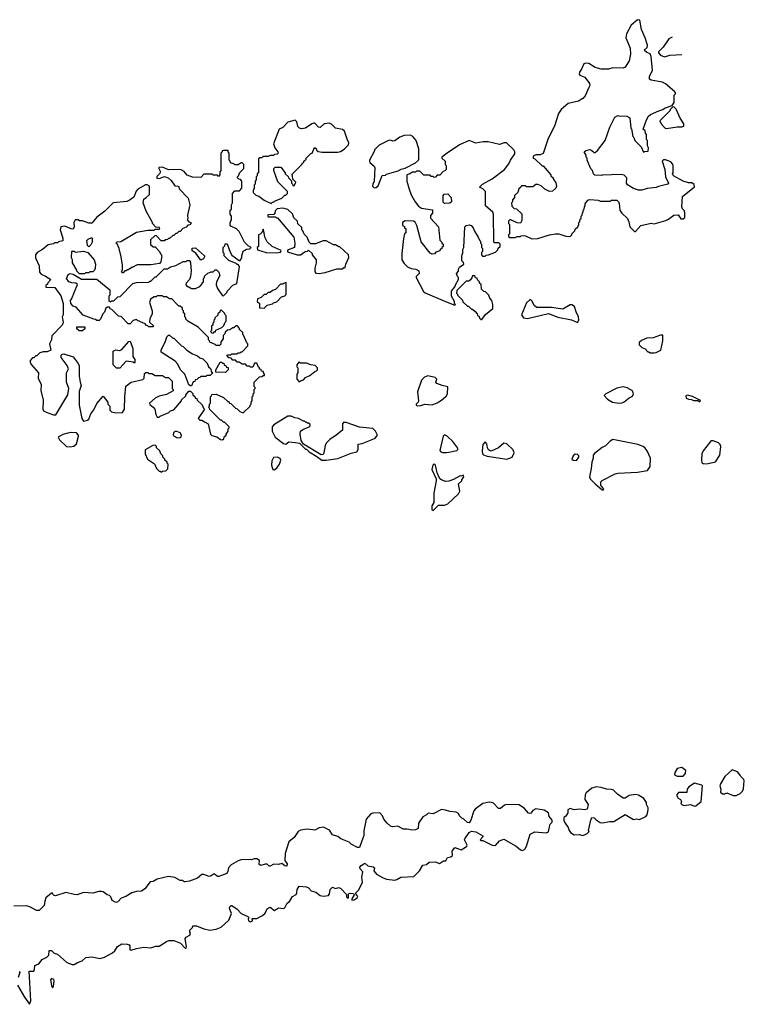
# Model space of a CAD drawing. Extents: x 2701205 to 2963787, y 496209 to 720276.
# Tile 122 of 154: x 2805540 to 2812524, y 677610 to 687100. Entities that reach past the tile are written whole.
import ezdxf

# ---------------------------------------------------------------- set-up
doc = ezdxf.new("R2010")
doc.units = 0

msp = doc.modelspace()

# ---------------------------------------------------------------- linework, layer by layer
at = {"layer": '0CON05XD'}
for points in [[(2810475, 684987.5), (2810535, 684992.5), (2810645, 685027.5), (2810705, 685037.5), (2810735, 685037.5), (2810803, 685013), (2810845, 685010), (2810860, 685025), (2810860, 685035), (2810890, 685065), (2810895, 685080), (2810920, 685105), (2810930, 685125), (2810930, 685145), (2810940, 685155), (2810943, 685177), (2810950, 685185), (2810950, 685205), (2810960, 685215), (2810963, 685237), (2810970, 685245), (2810970, 685265), (2810980, 685275), (2810983, 685297), (2810990, 685305), (2810990, 685325), (2811015, 685360), (2811035, 685367.5), (2811115, 685360), (2811135, 685350), (2811235, 685350), (2811245, 685360), (2811295, 685360), (2811310, 685345), (2811317, 685327), (2811323, 685263), (2811342.5, 685235), (2811397.5, 685185), (2811411.7, 685151.7), (2811420, 685105), (2811465, 685060), (2811475, 685060), (2811525, 685116.7), (2811625, 685137.5), (2811655, 685132.5), (2811766.4, 685163.6), (2811793, 685177), (2811843, 685217), (2811885, 685220), (2811911.7, 685181.7), (2811935, 685180), (2811950, 685195), (2811950, 685235), (2811946.7, 685256.7), (2811927, 685277), (2811920, 685295), (2811927.5, 685395), (2812045, 685490), (2812041.7, 685511.7), (2812017, 685527), (2811985, 685527.5), (2811935, 685542.5), (2811840, 685595), (2811832.5, 685615), (2811837.5, 685625), (2811837.5, 685695), (2811831.7, 685711.7), (2811815, 685730), (2811765, 685750), (2811745, 685750), (2811732.5, 685735), (2811757.5, 685655), (2811763.3, 685585), (2811792.5, 685525), (2811786.4, 685513.6), (2811695, 685492.5), (2811675, 685482.5), (2811588.3, 685471.7), (2811535, 685457.5), (2811505, 685457.5), (2811455, 685472.5), (2811397, 685507), (2811387.5, 685525), (2811390, 685575), (2811365, 685600), (2811335, 685607.5), (2811155, 685602.5), (2811145, 685597.5), (2811083, 685603), (2811070, 685615), (2811060, 685645), (2811043, 685663), (2811010, 685745), (2811010, 685765), (2811000, 685775), (2811000, 685795), (2810980, 685825), (2810995, 685840), (2811035, 685847.5), (2811055, 685840), (2811075, 685820), (2811085, 685820), (2811109.3, 685840.7), (2811182.5, 685935), (2811227.5, 686065), (2811275, 686160), (2811305, 686177.5), (2811315, 686172.5), (2811391.7, 686171.7), (2811420, 686155), (2811430, 686055), (2811437, 686047), (2811450, 685975), (2811460, 685965), (2811470, 685935), (2811530, 685875), (2811551.7, 685821.7), (2811565, 685830), (2811598.3, 685831.7), (2811600, 685865), (2811590, 685885), (2811590, 685935), (2811582.5, 685945), (2811580, 685995), (2811570, 686005), (2811568.3, 686028.3), (2811550, 686045), (2811582.5, 686135), (2811600.7, 686169.3), (2811620, 686185), (2811698.3, 686221.7), (2811737, 686233), (2811753, 686247), (2811828.3, 686271.7), (2811847, 686303), (2811848.3, 686371.7), (2811860, 686385), (2811860, 686395), (2811849.3, 686409.3), (2811765, 686482.5), (2811736.4, 686496.4), (2811697, 686503), (2811625, 686517.5), (2811608.3, 686528.3), (2811608.3, 686551.7), (2811637.5, 686615), (2811627.5, 686745), (2811615, 686770), (2811583, 686783), (2811560, 686805), (2811588.3, 686831.7), (2811590, 686855), (2811567.5, 686925), (2811532.5, 687005), (2811517, 687097), (2811495, 687100), (2811433.6, 687046.4), (2811386.7, 686965), (2811383.3, 686925), (2811423.3, 686825), (2811426.4, 686766.4), (2811413.3, 686705), (2811375, 686642.5), (2811355, 686632.5), (2811255, 686637.5), (2811216.1, 686623.9), (2811145, 686623.8), (2811085, 686640), (2811025, 686676.7), (2810995, 686680), (2810976.4, 686673.6), (2810955.9, 686624.1), (2810936.7, 686595), (2810932.5, 686575), (2810940, 686565), (2810986.7, 686545), (2811031.2, 686485), (2811033.6, 686466.4), (2811026.7, 686445), (2810991.2, 686365), (2810968.9, 686341.1), (2810925, 686315.6), (2810826.4, 686293.6), (2810782.5, 686255), (2810757, 686233), (2810733.8, 686195), (2810693.3, 686075), (2810633.3, 685955), (2810585, 685810), (2810555, 685797.5), (2810513, 685797), (2810490, 685785), (2810490, 685765), (2810505, 685760), (2810575, 685690), (2810585, 685690), (2810660, 685605), (2810660, 685595), (2810680, 685575), (2810680, 685565), (2810707, 685527), (2810712.5, 685495), (2810707.5, 685475), (2810675, 685447.5), (2810645, 685442.5), (2810600, 685465), (2810565, 685497.5), (2810535, 685510), (2810515, 685510), (2810485, 685490), (2810425, 685490), (2810415, 685500), (2810375, 685500), (2810370, 685485), (2810351.7, 685468.3), (2810340, 685435), (2810310, 685405), (2810310, 685385), (2810290, 685365), (2810290, 685345), (2810280, 685335), (2810281.7, 685301.7), (2810305, 685280), (2810328.3, 685278.3), (2810378.3, 685228.3), (2810380, 685165), (2810365, 685140), (2810333, 685143), (2810275, 685170), (2810265, 685170), (2810251.7, 685158.3), (2810250, 685135), (2810260, 685125), (2810260, 685035), (2810250, 685025), (2810251.7, 685011.7), (2810265, 685000), (2810315, 685000), (2810335, 685010), (2810365, 685010), (2810373, 685017), (2810395, 685020), (2810415, 685017.5), (2810475, 684987.5)], [(2811828.2, 686930.1), (2811797.5, 686915), (2811742.5, 686835), (2811695, 686790), (2811695, 686780), (2811715, 686757.5), (2811755, 686742.5), (2811805, 686757.5), (2811920.6, 686766.1)], [(2811775, 686052.5), (2811875, 686067.5), (2811921.7, 686068.3), (2811940, 686075), (2811940, 686095), (2811905, 686150), (2811867, 686237), (2811845, 686260), (2811831.7, 686258.3), (2811810, 686235), (2811810, 686225), (2811710, 686125), (2811722.5, 686095), (2811747, 686067), (2811760, 686055), (2811775, 686052.5)], [(2807965, 685330), (2807975, 685340), (2807985, 685340), (2807995, 685350), (2808065, 685380), (2808095, 685410), (2808105, 685410), (2808120, 685425), (2808120, 685445), (2808028.3, 685538.3), (2807990, 685645), (2807990, 685665), (2808001.7, 685678.3), (2808058.3, 685678.3), (2808100, 685625), (2808100, 685615), (2808128.3, 685588.3), (2808130, 685575), (2808158.3, 685548.3), (2808160, 685525), (2808170, 685515), (2808171.7, 685501.7), (2808185, 685500), (2808200, 685535), (2808171.7, 685561.7), (2808170, 685595), (2808161.7, 685608.3), (2808260, 685705), (2808265, 685720), (2808280, 685725), (2808280, 685735), (2808300, 685755), (2808300, 685765), (2808345, 685810), (2808360, 685815), (2808381.7, 685868.3), (2808398.3, 685858.3), (2808401.7, 685841.7), (2808415, 685830), (2808455, 685822.5), (2808605, 685823.3), (2808631.7, 685828.3), (2808666.4, 685853.6), (2808707.5, 685895), (2808712.5, 685915), (2808698.3, 685938.3), (2808670, 686025), (2808651.7, 686041.7), (2808583.9, 686053.9), (2808545, 686092.5), (2808525, 686102.5), (2808473, 686097), (2808435, 686060), (2808420, 686065), (2808385, 686102.5), (2808375, 686102.5), (2808355, 686096.2), (2808295, 686055.8), (2808255, 686048), (2808235.9, 686055.9), (2808221.7, 686071.7), (2808212.5, 686115), (2808195, 686132.5), (2808125, 686112.5), (2808075, 686062.5), (2808040, 686045), (2807987.5, 685905), (2808000, 685865), (2808027, 685827), (2808030, 685815), (2808020, 685805), (2807995, 685800), (2807985, 685790), (2807955, 685790), (2807935, 685780), (2807885, 685780), (2807875, 685770), (2807855, 685770), (2807841.7, 685758.3), (2807840, 685625), (2807830, 685615), (2807830, 685595), (2807820, 685585), (2807820, 685555), (2807810, 685545), (2807810, 685515), (2807800, 685505), (2807800, 685475), (2807790, 685455), (2807790, 685435), (2807815, 685410), (2807845, 685400), (2807895, 685360), (2807965, 685330)], [(2808955, 685480), (2808975, 685482.5), (2808995, 685500), (2809033.3, 685596.7), (2809067, 685603), (2809075, 685610), (2809187, 685643), (2809215, 685660), (2809255, 685670), (2809355, 685720), (2809382.5, 685745), (2809387.5, 685755), (2809386.7, 685855), (2809360, 685935), (2809327.5, 685975), (2809305, 685986.2), (2809246.4, 685983.6), (2809205, 685966.7), (2809155, 685933.3), (2809135, 685930), (2809115, 685940), (2809093, 685937), (2809005, 685890), (2808960, 685845), (2808960, 685835), (2808910, 685745), (2808910, 685735), (2808913.6, 685723.6), (2808955, 685688.8), (2808962.7, 685672.7), (2808957.5, 685545), (2808942.5, 685515), (2808940, 685495), (2808955, 685480)], [(2809735, 684350), (2809740, 684355), (2809730, 684365), (2809730, 684385), (2809700, 684435), (2809700, 684485), (2809740, 684535), (2809740, 684545), (2809770, 684595), (2809770, 684615), (2809760, 684625), (2809750, 684655), (2809770, 684675), (2809770, 684695), (2809780, 684715), (2809820, 684745), (2809818.3, 684758.3), (2809800, 684775), (2809800, 684815), (2809803, 684837), (2809810, 684845), (2809810, 684885), (2809820, 684905), (2809830, 685105), (2809843, 685117), (2809871.7, 685121.7), (2809890, 685115), (2809910, 685095), (2809923, 685063), (2809960, 685005), (2809970, 684975), (2809980, 684965), (2809980, 684945), (2809990, 684935), (2809990, 684905), (2810000, 684895), (2810000, 684865), (2809990, 684855), (2809990, 684835), (2810001.7, 684821.7), (2810025, 684820), (2810035, 684830), (2810057, 684833), (2810125, 684860), (2810148.3, 684881.7), (2810151.7, 684898.3), (2810170, 684915), (2810170, 684935), (2810158.3, 684948.3), (2810115, 684950), (2810110, 684955), (2810107, 685227), (2810100, 685245), (2810030, 685305), (2810030, 685445), (2810005, 685470), (2809970, 685485), (2810000, 685515), (2810095, 685567.5), (2810213, 685657), (2810255, 685710), (2810270, 685745), (2810311.7, 685808.3), (2810312.5, 685825), (2810302.5, 685845), (2810231.7, 685911.7), (2810208.3, 685911.7), (2810165, 685896.7), (2810055, 685923.8), (2810006.4, 685923.6), (2809935, 685910), (2809873.3, 685936.7), (2809780, 685895), (2809660, 685815), (2809610, 685775), (2809610, 685765), (2809640, 685735), (2809640, 685705), (2809650, 685695), (2809650, 685655), (2809638.3, 685641.7), (2809621.7, 685638.3), (2809588.3, 685601.7), (2809565, 685600), (2809548.3, 685581.7), (2809535, 685580), (2809525, 685590), (2809505, 685590), (2809495, 685600), (2809435, 685600), (2809395, 685640), (2809365, 685640), (2809355, 685630), (2809325, 685630), (2809295, 685610), (2809270, 685605), (2809272.5, 685545), (2809292.5, 685465), (2809313.3, 685413.3), (2809352.5, 685345), (2809383.6, 685303.6), (2809413, 685283), (2809518.3, 685268.3), (2809520, 685235), (2809498.3, 685211.7), (2809498.3, 685188.3), (2809577.5, 685105), (2809590, 684975), (2809610, 684955), (2809610, 684945), (2809620, 684935), (2809620, 684915), (2809610, 684905), (2809608.3, 684891.7), (2809591.7, 684888.3), (2809588.3, 684871.7), (2809551.7, 684858.3), (2809538.3, 684841.7), (2809515, 684840), (2809495, 684850), (2809408.3, 684958.3), (2809367.5, 685115), (2809350, 685150), (2809335, 685157.5), (2809255, 685160), (2809230, 685145), (2809230, 685115), (2809248.3, 685108.3), (2809250, 685095), (2809260, 685085), (2809260, 685045), (2809250, 685035), (2809238.3, 684991.7), (2809222.5, 684845), (2809222.5, 684785), (2809245, 684750), (2809278.3, 684718.3), (2809313, 684703), (2809357, 684697), (2809388.3, 684678.3), (2809390, 684655), (2809360, 684625), (2809360, 684615), (2809431.7, 684481.7), (2809448.3, 684468.3), (2809645, 684383.3), (2809735, 684350)], [(2807495, 683050), (2807508.3, 683061.7), (2807511.7, 683078.3), (2807530, 683095), (2807530, 683105), (2807550, 683135), (2807550, 683155), (2807560, 683165), (2807560, 683175), (2807515, 683220), (2807505, 683220), (2807485, 683240), (2807475, 683240), (2807461.7, 683251.7), (2807371.7, 683341.7), (2807370, 683355), (2807360, 683365), (2807370, 683375), (2807370, 683395), (2807380, 683405), (2807380, 683465), (2807390, 683475), (2807391.7, 683488.3), (2807435, 683490), (2807505, 683460), (2807545, 683420), (2807555, 683420), (2807560, 683405), (2807575, 683400), (2807620, 683355), (2807635, 683350), (2807663, 683323), (2807695, 683310), (2807760, 683375), (2807760, 683385), (2807770, 683395), (2807770, 683415), (2807780, 683425), (2807780, 683465), (2807790, 683475), (2807790, 683495), (2807800, 683505), (2807800, 683535), (2807810, 683545), (2807810, 683555), (2807800, 683565), (2807800, 683605), (2807851.7, 683658.3), (2807875, 683660), (2807885, 683670), (2807898.3, 683671.7), (2807900, 683685), (2807890, 683695), (2807888.3, 683708.3), (2807871.7, 683711.7), (2807868.3, 683728.3), (2807851.7, 683731.7), (2807850, 683745), (2807841.7, 683751.7), (2807825, 683790), (2807801.7, 683788.3), (2807788.3, 683751.7), (2807765, 683750), (2807755, 683760), (2807731.7, 683761.7), (2807715, 683780), (2807685, 683780), (2807655, 683800), (2807635, 683800), (2807618.3, 683818.3), (2807595, 683820), (2807578.3, 683838.3), (2807555, 683840), (2807541.7, 683851.7), (2807540, 683865), (2807545, 683870), (2807575, 683870), (2807585, 683880), (2807635, 683880), (2807645, 683890), (2807665, 683890), (2807675, 683900), (2807685, 683900), (2807740, 683955), (2807740, 683975), (2807730, 683985), (2807698.3, 684058.3), (2807690, 684065), (2807690, 684085), (2807660, 684115), (2807660, 684125), (2807638.3, 684148.3), (2807625, 684150), (2807605, 684130), (2807595, 684130), (2807565, 684110), (2807541.7, 684108.3), (2807521.7, 684088.3), (2807518.3, 684071.7), (2807500, 684055), (2807500, 684025), (2807480, 683995), (2807478.3, 683971.7), (2807465, 683960), (2807435, 683960), (2807425, 683970), (2807371.7, 683991.7), (2807370, 684005), (2807360, 684015), (2807358.3, 684038.3), (2807260, 684135), (2807160, 684195), (2807140, 684215), (2807140, 684225), (2807130, 684235), (2807130, 684265), (2807120, 684275), (2807120, 684295), (2807110, 684305), (2807108.3, 684318.3), (2807085, 684340), (2807075, 684340), (2807061.7, 684351.7), (2807005, 684410), (2806985, 684410), (2806955, 684430), (2806925, 684430), (2806915, 684440), (2806865, 684440), (2806855, 684430), (2806835, 684430), (2806800, 684405), (2806792.5, 684375), (2806817.5, 684295), (2806817.5, 684265), (2806793, 684217), (2806790, 684185), (2806828.3, 684148.3), (2806825, 684140), (2806785, 684140), (2806775, 684150), (2806761.7, 684151.7), (2806748.3, 684168.3), (2806675, 684200), (2806665, 684210), (2806635, 684200), (2806605, 684170), (2806585, 684170), (2806518.3, 684238.3), (2806491.7, 684241.7), (2806428.3, 684308.3), (2806411.7, 684311.7), (2806405, 684330), (2806385, 684330), (2806371.7, 684318.3), (2806358.3, 684281.7), (2806340, 684265), (2806320, 684215), (2806305, 684200), (2806285, 684200), (2806271.7, 684211.7), (2806253, 684213), (2806153, 684253), (2806085, 684330), (2806055, 684340), (2806033, 684363), (2806030, 684395), (2806040, 684405), (2806097.5, 684547.5), (2806081.7, 684561.7), (2806043.9, 684563.9), (2806012.5, 684575), (2805992.5, 684605), (2806007.5, 684645), (2806025, 684653.3), (2806056.4, 684646.4), (2806135, 684600), (2806285, 684600), (2806410, 684495), (2806410, 684445), (2806400, 684435), (2806400, 684395), (2806415, 684380), (2806425, 684390), (2806448.3, 684391.7), (2806485, 684430), (2806508.3, 684431.7), (2806631.7, 684558.3), (2806665, 684567.5), (2806785, 684570), (2806795, 684580), (2806805, 684580), (2806845, 684620), (2806855, 684620), (2806931.7, 684698.3), (2806965, 684700), (2806993, 684717), (2807045, 684730), (2807115, 684770), (2807145, 684770), (2807155, 684780), (2807178.3, 684778.3), (2807187, 684757), (2807192.5, 684675), (2807187.5, 684625), (2807177.5, 684595), (2807145, 684560), (2807140, 684545), (2807155, 684530), (2807165, 684530), (2807195, 684510), (2807235, 684510), (2807275, 684530), (2807300, 684555), (2807300, 684565), (2807310, 684575), (2807310, 684605), (2807320, 684615), (2807321.7, 684628.3), (2807351.7, 684658.3), (2807385, 684670), (2807405, 684670), (2807425, 684690), (2807438.3, 684688.3), (2807460, 684665), (2807470, 684635), (2807437.5, 684575), (2807432.5, 684545), (2807445, 684510), (2807495, 684440), (2807508.3, 684441.7), (2807540, 684475), (2807540, 684485), (2807595, 684540), (2807631.7, 684558.3), (2807657, 684717), (2807645, 684740), (2807635, 684740), (2807625, 684750), (2807555, 684780), (2807510, 684825), (2807510, 684845), (2807500, 684855), (2807500, 684905), (2807518.3, 684921.7), (2807521.7, 684938.3), (2807538.3, 684938.3), (2807568.3, 684858.3), (2807585, 684830), (2807655, 684780), (2807665, 684780), (2807680, 684805), (2807680, 684825), (2807695, 684870), (2807725, 684887.5), (2807757, 684893), (2807770, 684905), (2807740.7, 684920.7), (2807707.5, 684955), (2807655, 685060), (2807630, 685085), (2807575, 685110), (2807568.3, 685118.3), (2807568.3, 685141.7), (2807580, 685175), (2807580, 685205), (2807570, 685225), (2807570, 685265), (2807580, 685275), (2807580, 685315), (2807590, 685335), (2807590, 685425), (2807615, 685450), (2807658.3, 685451.7), (2807680, 685475), (2807680, 685545), (2807668.3, 685558.3), (2807651.7, 685561.7), (2807640, 685575), (2807640, 685585), (2807650, 685595), (2807661.7, 685628.3), (2807700, 685665), (2807700, 685705), (2807685, 685720), (2807675, 685720), (2807645, 685700), (2807615, 685700), (2807605, 685710), (2807571.7, 685721.7), (2807570, 685735), (2807560, 685745), (2807560, 685815), (2807550, 685825), (2807548.3, 685838.3), (2807505, 685840), (2807490, 685835), (2807490, 685825), (2807480, 685815), (2807480, 685645), (2807470, 685635), (2807470, 685605), (2807455, 685590), (2807445, 685600), (2807405, 685600), (2807395, 685610), (2807315, 685610), (2807285, 685580), (2807205, 685582.5), (2807155, 685600), (2807126.4, 685636.4), (2807095, 685652.5), (2807075, 685657.5), (2806975, 685652.5), (2806915, 685680), (2806880, 685675), (2806880, 685665), (2806897.5, 685635), (2806886.7, 685613.3), (2806861.7, 685588.3), (2806861.7, 685571.7), (2806885, 685570), (2806935, 685587.5), (2806970, 685575), (2806999.3, 685549.3), (2807035, 685500), (2807070, 685495), (2807080, 685465), (2807165, 685380), (2807180, 685315), (2807157.5, 685215), (2807160, 685185), (2807152.5, 685172.5), (2807171.7, 685151.7), (2807190, 685145), (2807190, 685135), (2807178.3, 685121.7), (2807161.7, 685118.3), (2807145, 685100), (2807111.7, 685088.3), (2807085, 685060), (2807075, 685060), (2807055, 685040), (2807045, 685040), (2807025, 685020), (2807015, 685020), (2806985, 684990), (2806975, 684990), (2806965, 684980), (2806943, 684977), (2806935, 684970), (2806905, 684970), (2806858.3, 685018.3), (2806845, 685020), (2806801.7, 684978.3), (2806801.7, 684931.7), (2806825, 684910), (2806845, 684910), (2806885, 684870), (2806910, 684825), (2806900, 684765), (2806888.3, 684751.7), (2806805, 684737.5), (2806673, 684737), (2806625, 684710), (2806615, 684710), (2806605, 684700), (2806595, 684700), (2806585, 684690), (2806575, 684690), (2806565, 684680), (2806551.7, 684678.3), (2806538.3, 684661.7), (2806531.7, 684661.7), (2806520, 684675), (2806530, 684685), (2806530, 684735), (2806517.5, 684815), (2806497.5, 684895), (2806478.3, 684938.3), (2806470, 684945), (2806475, 684960), (2806515, 684962.5), (2806665, 685052.5), (2806775, 685072.5), (2806835, 685070), (2806845, 685080), (2806885, 685080), (2806890, 685085), (2806888.3, 685098.3), (2806851.7, 685101.7), (2806820, 685135), (2806820, 685145), (2806760, 685255), (2806730, 685335), (2806735, 685370), (2806760, 685385), (2806790, 685415), (2806790, 685495), (2806767, 685507), (2806753, 685507), (2806680, 685465), (2806663, 685447), (2806639.3, 685390.7), (2806595, 685357.5), (2806571.7, 685348.3), (2806440, 685335), (2806360, 685255), (2806283.6, 685196.4), (2806235, 685140), (2806205, 685140), (2806145, 685160), (2806115, 685160), (2806105, 685170), (2806075, 685170), (2806063.3, 685145), (2806066.1, 685103.9), (2806055, 685082.5), (2806035, 685083.8), (2805975, 685108.8), (2805937, 685103), (2805930, 685075), (2805956.7, 684995), (2805955, 684970), (2805915, 684960), (2805905, 684950), (2805875, 684950), (2805865, 684940), (2805815, 684930), (2805760, 684885), (2805710, 684855), (2805692.5, 684835), (2805692.5, 684805), (2805726.1, 684726.1), (2805730, 684665), (2805746.7, 684646.7), (2805788.3, 684628.3), (2805840, 684595), (2805810, 684565), (2805808.3, 684551.7), (2805791.7, 684538.3), (2805791.7, 684521.7), (2805878.3, 684518.3), (2805935, 684440), (2805960, 684365), (2805957.5, 684255), (2805950, 684235), (2805960, 684185), (2805957, 684173), (2805950, 684155), (2805848.3, 684051.7), (2805847.5, 684015), (2805827.5, 683975), (2805840, 683915), (2805805, 683900), (2805765, 683900), (2805735, 683890), (2805705, 683860), (2805695, 683860), (2805675, 683840), (2805665, 683840), (2805640, 683815), (2805640, 683795), (2805652.5, 683775), (2805722.5, 683695), (2805717.5, 683645), (2805746.7, 683585), (2805743.3, 683525), (2805767, 683433), (2805762.5, 683345), (2805770.7, 683330.7), (2805795, 683316.7), (2805865, 683292.5), (2805887, 683293), (2806002.5, 683485), (2806012.5, 683545), (2805990, 683605), (2805990, 683695), (2806010, 683735), (2805997, 683767), (2805940, 683845), (2805940, 683865), (2805950, 683875), (2805965, 683880), (2806055, 683850), (2806102.5, 683785), (2806113, 683763), (2806113.3, 683665), (2806122.5, 683605)], [(2809635, 685330), (2809621.7, 685341.7), (2809620, 685405), (2809631.7, 685418.3), (2809665, 685420), (2809697, 685387), (2809700, 685345), (2809685, 685332.5), (2809635, 685330)], [(2808425, 684653.3), (2808485, 684662.5), (2808595, 684697.5), (2808655, 684700), (2808665, 684710), (2808678.3, 684711.7), (2808682.5, 684745), (2808711.7, 684808.3), (2808710, 684835), (2808625, 684910), (2808615, 684910), (2808585, 684930), (2808565, 684930), (2808495, 684970), (2808465, 684967.5), (2808391.7, 684938.3), (2808345, 684940), (2808330, 684955), (2808310, 685005), (2808281.7, 685031.7), (2808270, 685065), (2808260, 685075), (2808258.3, 685098.3), (2808221.7, 685131.7), (2808218.3, 685158.3), (2808181.7, 685191.7), (2808168.3, 685228.3), (2808125, 685270), (2808075, 685282.5), (2808023, 685277), (2808001.7, 685258.3), (2808000, 685235), (2807988.3, 685221.7), (2807931.7, 685218.3), (2807930, 685205), (2807935, 685200), (2808005, 685200), (2808015, 685190), (2808025, 685190), (2808182.5, 685005), (2808192.5, 684945), (2808190, 684905), (2808121.7, 684878.3), (2808121.7, 684861.7), (2808215, 684833.3), (2808245, 684833.3), (2808290, 684865), (2808315, 684870), (2808325, 684880), (2808360, 684845), (2808360, 684835), (2808397, 684787), (2808397.5, 684755), (2808383.3, 684705), (2808385, 684670), (2808395, 684657.5), (2808425, 684653.3)], [(2806205, 684910), (2806193, 684923), (2806188.3, 684971.7), (2806200, 684985), (2806235, 685000), (2806240, 684995), (2806237.5, 684955), (2806225, 684930), (2806205, 684910)], [(2808015, 684852.5), (2808055, 684860), (2808060, 684875), (2807973, 684913), (2807925, 684960), (2807903, 685003), (2807897.5, 685045), (2807885, 685080), (2807878.3, 685051.7), (2807858.3, 685031.7), (2807840, 685025), (2807840, 684915), (2807830, 684905), (2807831.7, 684881.7), (2807915, 684857.5), (2808015, 684852.5)], [(2807285, 684782.5), (2807238.3, 684848.3), (2807201.7, 684871.7), (2807201.7, 684898.3), (2807235, 684900), (2807320, 684825), (2807322.5, 684815), (2807312.5, 684795), (2807285, 684782.5)], [(2806165, 684650), (2806115, 684650), (2806090, 684675), (2806090, 684685), (2806050, 684755), (2806050, 684785), (2806040, 684805), (2806041.7, 684868.3), (2806065, 684870), (2806075, 684860), (2806155, 684867.5), (2806197, 684857), (2806257.5, 684785), (2806270, 684745), (2806267.5, 684705), (2806260, 684685), (2806245, 684670), (2806215, 684670), (2806205, 684660), (2806175, 684660), (2806165, 684650)], [(2809995, 684210), (2810030.7, 684259.3), (2810100, 684315), (2810100, 684355), (2810090, 684395), (2810070, 684415), (2810060, 684445), (2810028.3, 684478.3), (2810011.7, 684481.7), (2809991.7, 684501.7), (2809987, 684547), (2809971.7, 684561.7), (2809970, 684575), (2809951.7, 684591.7), (2809948.3, 684608.3), (2809931.7, 684611.7), (2809925, 684630), (2809905, 684630), (2809898.3, 684611.7), (2809880, 684590), (2809865, 684580), (2809841.7, 684578.3), (2809751.7, 684488.3), (2809750, 684465), (2809760, 684455), (2809760, 684445), (2809808.3, 684398.3), (2809811.7, 684381.7), (2809855, 684340), (2809865, 684340), (2809895, 684310), (2809905, 684310), (2809928.3, 684288.3), (2809950, 684265), (2809951.7, 684251.7), (2809968.3, 684238.3), (2809971.7, 684221.7), (2809985, 684210), (2809995, 684210)], [(2807895, 684320), (2807925, 684350), (2807975, 684360), (2807985, 684370), (2808018.3, 684381.7), (2808061.7, 684428.3), (2808095, 684440), (2808108.3, 684451.7), (2808108.3, 684568.3), (2808081.7, 684558.3), (2808075, 684550), (2808055, 684550), (2808005, 684500), (2807975, 684490), (2807955, 684470), (2807935, 684470), (2807915, 684450), (2807895, 684450), (2807868.3, 684421.7), (2807831.7, 684408.3), (2807830, 684385), (2807850, 684365), (2807851.7, 684321.7), (2807895, 684320)], [(2810915, 684180), (2810927.5, 684205), (2810927, 684237), (2810903, 684283), (2810887.5, 684335), (2810861.7, 684351.7), (2810845, 684352.5), (2810775, 684310), (2810665, 684326.7), (2810525, 684327.5), (2810500.7, 684340.7), (2810475, 684390), (2810465, 684400), (2810455, 684400), (2810425, 684370), (2810377.5, 684255), (2810395, 684227.5), (2810435, 684220), (2810635, 684266.7), (2810725, 684232.5), (2810857, 684207), (2810915, 684180)], [(2807405, 684080), (2807415, 684090), (2807428.3, 684091.7), (2807431.7, 684108.3), (2807488.3, 684131.7), (2807508.3, 684151.7), (2807520, 684185), (2807530, 684195), (2807530, 684245), (2807520, 684255), (2807518.3, 684268.3), (2807485, 684300), (2807471.7, 684298.3), (2807468.3, 684281.7), (2807450, 684265), (2807448.3, 684251.7), (2807420, 684225), (2807420, 684215), (2807410, 684205), (2807410, 684185), (2807400, 684175), (2807400, 684155), (2807390, 684145), (2807390, 684105), (2807380, 684095), (2807391.7, 684081.7), (2807405, 684080)], [(2806145, 684100), (2806111.7, 684101.7), (2806091.7, 684121.7), (2806091.7, 684138.3), (2806168.3, 684138.3), (2806168.3, 684121.7), (2806145, 684100)], [(2807195, 683570), (2807185, 683570), (2807171.7, 683581.7), (2807130, 683685), (2807090, 683725), (2807065, 683780), (2807039.3, 683809.3), (2806902.5, 683895), (2806902.5, 683915), (2806945, 684000), (2806958.3, 684041.7), (2806975, 684060), (2806985, 684060), (2807015, 684030), (2807025, 684030), (2807100, 683955), (2807115, 683950), (2807150, 683915), (2807205, 683880), (2807255, 683860), (2807275, 683840), (2807305, 683830), (2807348.3, 683788.3), (2807360, 683755), (2807378.3, 683738.3), (2807390, 683705), (2807400, 683695), (2807375, 683670), (2807345, 683670), (2807335, 683660), (2807285, 683660), (2807275, 683650), (2807261.7, 683648.3), (2807248.3, 683631.7), (2807231.7, 683628.3), (2807228.3, 683611.7), (2807211.7, 683608.3), (2807195, 683570)], [(2811655, 683887.5), (2811675, 683892.5), (2811720, 683915), (2811737.5, 684005), (2811738.3, 684058.3), (2811715, 684060), (2811645, 684032.5), (2811585, 684030), (2811531.7, 684008.3), (2811511.7, 683988.3), (2811510, 683965), (2811535, 683940), (2811567, 683927), (2811595, 683900), (2811605, 683900), (2811615, 683890), (2811655, 683887.5)], [(2806505, 683740), (2806471.7, 683741.7), (2806440, 683775), (2806440, 683905), (2806465, 683917.5), (2806505, 683912.5), (2806525, 683920), (2806591.7, 683998.3), (2806605, 684000), (2806631.7, 683931.7), (2806630, 683855), (2806650, 683825), (2806650, 683795), (2806645, 683790), (2806635, 683800), (2806565, 683810), (2806505, 683740)], [(2807525, 683700), (2807431.7, 683701.7), (2807430, 683725), (2807471.7, 683798.3), (2807485, 683800), (2807495, 683790), (2807508.3, 683788.3), (2807511.7, 683771.7), (2807528.3, 683768.3), (2807531.7, 683751.7), (2807548.3, 683748.3), (2807550, 683725), (2807525, 683700)], [(2808235, 683610), (2808245, 683620), (2808275, 683630), (2808295, 683650), (2808335, 683670), (2808385, 683710), (2808400, 683715), (2808410, 683725), (2808410, 683745), (2808387, 683767), (2808345, 683772.5), (2808305, 683790), (2808245, 683790), (2808231.7, 683798.3), (2808210, 683775), (2808210, 683755), (2808220, 683745), (2808220, 683695), (2808212.5, 683685), (2808210, 683635), (2808235, 683610)], [(2806122.5, 683605), (2806132.5, 683575), (2806113.8, 683515), (2806113.8, 683385), (2806137.5, 683255), (2806155, 683230), (2806195, 683240), (2806205, 683250), (2806225, 683300), (2806255, 683340), (2806285, 683400), (2806345, 683470), (2806390, 683415), (2806390, 683395), (2806410, 683375), (2806410, 683335), (2806425, 683320), (2806465, 683310), (2806530, 683315), (2806550, 683345), (2806552.5, 683465), (2806563, 683567), (2806615, 683607.5), (2806727, 683633), (2806740, 683645), (2806741.7, 683688.3), (2806755, 683700), (2806775, 683700), (2806785, 683690), (2806815, 683690), (2806845, 683670), (2806915, 683670), (2806945, 683650), (2806975, 683650), (2807010, 683615), (2807010, 683545), (2807020, 683535), (2807018.3, 683521.7), (2806955, 683487.5), (2806885, 683472.5), (2806845, 683452.5), (2806790, 683405), (2806795, 683390), (2806826.4, 683366.4), (2806842.5, 683345), (2806852.5, 683295), (2806865, 683270), (2806885, 683270), (2806895, 683280), (2806977, 683313), (2806995, 683330), (2807025, 683340), (2807100, 683425), (2807100, 683435), (2807140, 683475), (2807140, 683485), (2807171.7, 683518.3), (2807185, 683520), (2807208.3, 683498.3), (2807210, 683485), (2807228.3, 683468.3), (2807231.7, 683451.7), (2807248.3, 683448.3), (2807251.7, 683431.7), (2807298.3, 683388.3), (2807310, 683355), (2807320, 683345), (2807260, 683255), (2807275, 683240), (2807295, 683240), (2807328.3, 683221.7), (2807357.5, 683205), (2807380, 683105), (2807393, 683093), (2807440.7, 683080.7), (2807475, 683052.5), (2807495, 683050)], [(2809375, 683377.5), (2809405, 683382.5), (2809445, 683393.3), (2809515, 683386.7), (2809565, 683407.5), (2809605, 683432.5), (2809649.3, 683470.7), (2809662.5, 683495), (2809665, 683560), (2809613, 683573), (2809560, 683595), (2809550, 683605), (2809560, 683635), (2809545, 683650), (2809475, 683667.5), (2809440, 683655), (2809413.3, 683625), (2809373, 683513), (2809382.5, 683425), (2809380, 683415), (2809360, 683395), (2809360, 683385), (2809375, 683377.5)], [(2811315, 683403.3), (2811345, 683407.5), (2811365, 683417.5), (2811413.9, 683456.1), (2811445, 683472.5), (2811456.7, 683495), (2811445, 683522.5), (2811395, 683553.3), (2811355, 683562.5), (2811295, 683547.5), (2811190, 683495), (2811171.7, 683478.3), (2811203.6, 683443.6), (2811253.8, 683413.8), (2811315, 683403.3)], [(2812095, 683420), (2812100, 683425), (2812090, 683435), (2812025, 683467.5), (2811975, 683482.5), (2811960, 683475), (2811963.6, 683453.6), (2811985, 683442.5), (2812015, 683440), (2812035, 683430), (2812075, 683430), (2812085, 683420), (2812095, 683420)], [(2808453, 682853), (2808495, 682853.3), (2808605, 682870), (2808735, 682922.5), (2808790, 682935), (2808803, 682957), (2808800.7, 683009.3), (2808840, 683015), (2808936, 683054), (2808965, 683067.5), (2808990, 683095), (2808970, 683135), (2808945, 683160), (2808815, 683172.5), (2808687, 683217), (2808661.7, 683218.3), (2808650, 683205), (2808650, 683145), (2808590, 683095), (2808530, 683055), (2808495, 683020), (2808482.5, 682995), (2808472.5, 682925), (2808465, 682910), (2808445, 682907.5), (2808275, 683010), (2808252.5, 683045), (2808243.6, 683106.4), (2808247.5, 683135), (2808269.3, 683150.7), (2808330, 683175), (2808340, 683185), (2808338.3, 683198.3), (2808325, 683210), (2808315, 683210), (2808305, 683220), (2808295, 683220), (2808285, 683230), (2808275, 683230), (2808227, 683257), (2808193, 683263), (2808155, 683280), (2808125, 683280), (2807990, 683195), (2807973, 683177), (2807973.3, 683135), (2808002.5, 683075), (2808083.9, 683013.9), (2808105, 683007.5), (2808135, 683030), (2808195, 683023.3), (2808237, 683017), (2808295, 682960), (2808305, 682960), (2808330, 682935), (2808405, 682890), (2808453, 682853)], [(2806025, 682982.5), (2806061.7, 682988.3), (2806087, 683013), (2806107.5, 683085), (2806107, 683097), (2806087, 683117), (2806035, 683122.5), (2806003.6, 683116.4), (2805955, 683102.5), (2805910, 683075), (2805925, 683050), (2805990, 682985), (2806025, 682982.5)], [(2807058.3, 683068.3), (2807085, 683072.5), (2807095, 683080), (2807100, 683095), (2807085, 683117.5), (2807055, 683130), (2807035, 683130), (2807021.7, 683118.3), (2807020, 683095), (2807030, 683085), (2807058.3, 683068.3)], [(2809655, 682927.5), (2809675, 682932.5), (2809751.7, 682948.3), (2809761.7, 682958.3), (2809761.7, 682971.7), (2809713, 683033), (2809660, 683085), (2809635, 683100), (2809620, 683085), (2809588.3, 682948.3), (2809600, 682935), (2809615, 682930), (2809655, 682927.5)], [(2806905, 682740), (2806915, 682750), (2806947.5, 682752.5), (2806968.3, 682771.7), (2806970, 682815), (2806960, 682825), (2806960, 682835), (2806940, 682855), (2806940, 682865), (2806920, 682885), (2806920, 682895), (2806900, 682915), (2806890, 682945), (2806860, 682975), (2806860, 682985), (2806845, 683000), (2806823, 682997), (2806750, 682955), (2806750, 682915), (2806772.5, 682865), (2806839.3, 682819.3), (2806860, 682775), (2806885, 682750), (2806895, 682750), (2806905, 682740)], [(2810235, 682863.3), (2810287.5, 682885), (2810306.7, 682925), (2810297.5, 682955), (2810235, 683012.5), (2810205, 683020), (2810155, 682972.5), (2810085, 682942.5), (2810073, 682943), (2810057.5, 682955), (2810047.5, 682975), (2810041.7, 683011.7), (2810025, 683030), (2810003, 683007), (2809997.5, 682945), (2810000, 682915), (2810010, 682905), (2810045, 682892.5), (2810235, 682863.3)], [(2811165, 682570), (2811170, 682575), (2811140, 682615), (2811140, 682645), (2811155, 682660), (2811278.3, 682721.7), (2811305, 682730), (2811495, 682740), (2811590, 682755), (2811617, 682793), (2811620, 682875), (2811587.5, 682945), (2811569.3, 682969.3), (2811550, 682985), (2811497, 683007), (2811255, 683052.5), (2811230.7, 683039.3), (2811185, 682992.5), (2811155, 682977.5), (2811080.7, 682919.3), (2811068.3, 682901.7), (2811067.5, 682875), (2811052.5, 682835), (2811047.5, 682775), (2811030, 682695), (2811037.5, 682675), (2811087.5, 682625), (2811155, 682570), (2811165, 682570)], [(2812135, 682820), (2812175, 682823.3), (2812245, 682840), (2812286.4, 682903.6), (2812296.7, 682985), (2812292.5, 683005), (2812275, 683022.5), (2812225, 683042.5), (2812208.3, 683041.7), (2812197, 683033), (2812127.5, 682945), (2812113.6, 682916.4), (2812110, 682855), (2812115, 682830), (2812135, 682820)], [(2810905, 682850), (2810930, 682885), (2810930, 682895), (2810915, 682910), (2810895, 682912.5), (2810873.9, 682896.1), (2810860, 682865), (2810873, 682853), (2810905, 682850)], [(2807995, 682760), (2808022.5, 682785), (2808042.5, 682815), (2808056.4, 682853.6), (2808049.3, 682869.3), (2808025, 682882.5), (2807985, 682880), (2807970.7, 682849.3), (2807967.5, 682805), (2807972.5, 682785), (2807980, 682765), (2807995, 682760)], [(2809525, 682370), (2809575, 682420), (2809635, 682420), (2809665, 682432.5), (2809769.3, 682530.7), (2809782.5, 682555), (2809770, 682625), (2809800, 682655), (2809800, 682665), (2809820, 682695), (2809815, 682710), (2809795, 682700), (2809785, 682702.5), (2809721.7, 682668.3), (2809675, 682651.2), (2809645, 682650), (2809603.8, 682663.8), (2809590, 682675), (2809563, 682733), (2809547, 682807), (2809535, 682820), (2809523, 682807), (2809513.3, 682765), (2809552.5, 682675), (2809552.5, 682655), (2809532.5, 682535), (2809530, 682445), (2809512.5, 682415), (2809512.5, 682375), (2809525, 682370)], [(2811935, 679810), (2811957.5, 679835), (2811960, 679865), (2811923, 679893), (2811877, 679883), (2811852.5, 679845), (2811851.7, 679821.7), (2811875, 679810), (2811935, 679810)], [(2812445, 679622.5), (2812485, 679642.5), (2812507.5, 679665), (2812517, 679687), (2812523.6, 679763.6), (2812518.3, 679778.3), (2812490, 679805), (2812485, 679820), (2812459.3, 679849.3), (2812405, 679870), (2812337.5, 679805), (2812294.1, 679735.9), (2812286.7, 679715), (2812296.7, 679685), (2812293.3, 679655), (2812315, 679637.5), (2812335, 679637.5), (2812355, 679647.5), (2812415, 679623.3), (2812445, 679622.5)], [(2810965, 679236.7), (2810985, 679242.5), (2811010, 679255), (2811027.5, 679275), (2811022.5, 679285), (2811027.5, 679315), (2811043.6, 679386.4), (2811055, 679410), (2811075, 679407.5), (2811095, 679387.5), (2811135, 679363.3), (2811155, 679360), (2811227, 679373), (2811265, 679372.5), (2811375, 679440), (2811455, 679392.5), (2811485, 679396.7), (2811515, 679392.5), (2811575, 679420), (2811586.2, 679435), (2811597.5, 679485), (2811597.5, 679505), (2811582.5, 679535), (2811582.5, 679555), (2811555, 679593.3), (2811505, 679626), (2811475, 679632.5), (2811415, 679623.8), (2811375, 679597.5), (2811357, 679597), (2811300, 679635), (2811263.6, 679673.6), (2811245, 679680), (2811195, 679682), (2811145, 679701.2), (2811095, 679706.7), (2811055, 679693.3), (2811000.7, 679649.3), (2810990.7, 679629.3), (2810987.5, 679585), (2811017.5, 679535), (2811008.3, 679491.7), (2810985, 679483.3), (2810935, 679491.2), (2810883.3, 679483.3), (2810845, 679496.7), (2810822.5, 679485), (2810822.5, 679455), (2810805, 679422.5), (2810785, 679410), (2810783.6, 679386.4), (2810791.2, 679365), (2810826.2, 679315), (2810836.2, 679286.2), (2810847.5, 679265), (2810885, 679242.5), (2810935, 679246.7), (2810965, 679236.7)], [(2812045, 679520), (2812055, 679522.5), (2812107.5, 679565), (2812120, 679715), (2812115, 679722.5), (2812045, 679740), (2811987.5, 679705), (2811972.5, 679685), (2811968.3, 679651.7), (2811888.3, 679651.7), (2811870, 679625), (2811887, 679597), (2811907.5, 679585), (2811917.5, 679565), (2811913.3, 679545), (2811925, 679533.3), (2811945, 679526.7), (2812005, 679536.7), (2812045, 679520)], [(2810645, 679320), (2810652.5, 679345), (2810672.5, 679365), (2810672.5, 679385), (2810641.7, 679421.7), (2810636.1, 679456.1), (2810595, 679482.5), (2810515, 679493.3), (2810485, 679477.5), (2810466.4, 679453.6), (2810455, 679450), (2810443.6, 679453.6), (2810406.4, 679496.4), (2810355, 679532.5), (2810233.9, 679536.1), (2810211.7, 679528.3), (2810175, 679497.5), (2810155, 679497.5), (2810105, 679547.5), (2810086.4, 679556.4), (2810065, 679557.5), (2810005, 679546.7), (2809928.3, 679491.7), (2809916.7, 679475), (2809886.4, 679383.6), (2809871.7, 679358.3), (2809855, 679362.5), (2809820, 679395), (2809800, 679405), (2809780, 679425), (2809769.3, 679449.3), (2809745, 679462.5), (2809685, 679467.5), (2809645, 679482.5), (2809605, 679486.7), (2809525, 679446.7), (2809478.3, 679451.7), (2809460, 679435), (2809425, 679417.5), (2809382.5, 679355), (2809380, 679305), (2809355, 679292.5), (2809323, 679287), (2809275, 679297.5), (2809235, 679297.5), (2809185, 679326.7), (2809135, 679321.2), (2809115, 679326.7), (2809082.5, 679355), (2809050, 679395), (2809037.5, 679425), (2809010, 679455), (2808945, 679453.3), (2808924.1, 679445.9), (2808880, 679395), (2808857, 679283), (2808857.5, 679235), (2808851.7, 679221.7), (2808815, 679120), (2808795, 679120), (2808735, 679152.5), (2808715, 679172.5), (2808635, 679203.3), (2808605, 679226.7), (2808555, 679242.5), (2808525, 679287.5), (2808467, 679317), (2808425, 679312.5), (2808383, 679287), (2808315, 679296.7), (2808245, 679288), (2808224.1, 679275.9), (2808185, 679217.5), (2808133.3, 679175), (2808097.5, 679065), (2808096.7, 678995), (2808117, 678963), (2808117, 678953), (2808107, 678943), (2808095, 678943.3), (2808065, 678966.7), (2808035, 678956.7), (2807990.7, 678959.3), (2807955, 678942.5), (2807943, 678943), (2807925, 678960), (2807905, 678960), (2807865, 678947.5), (2807848.3, 678958.3), (2807850, 678995), (2807825, 679012.5), (2807798.3, 679011.7), (2807775, 679002.5), (2807766.7, 679006.7), (2807675, 679003.8), (2807645, 678993.3), (2807577.5, 678955), (2807553.3, 678926.7), (2807547, 678893), (2807535, 678870), (2807459.3, 678840.7), (2807445, 678843.3), (2807415, 678867.5), (2807385, 678847.5), (2807365, 678842.5), (2807315, 678860), (2807295, 678860), (2807253.6, 678826.4), (2807175, 678797.5), (2807135, 678790), (2807125, 678790), (2807111.7, 678801.7), (2807085, 678802.5), (2807035, 678832.5), (2806975, 678842.5), (2806865, 678817.5), (2806825, 678792.5), (2806798.3, 678791.7), (2806746.4, 678723.6), (2806715, 678700), (2806665, 678696.2), (2806620, 678685), (2806561.7, 678648.3), (2806516.4, 678633.6), (2806485, 678596.7), (2806465, 678591.2), (2806430.7, 678610.7), (2806417.5, 678645), (2806405, 678657.5), (2806383.9, 678663.9), (2806345, 678693.3), (2806328.3, 678698.3), (2806301.7, 678698.3), (2806245, 678680), (2806155, 678687.5), (2806095, 678666.7), (2806065, 678667.5), (2805985, 678688.8), (2805885, 678656.7), (2805865, 678662.5), (2805855, 678680), (2805845, 678682.5), (2805793.3, 678635), (2805781.2, 678605), (2805776.1, 678563.9), (2805727, 678513), (2805703, 678513), (2805645, 678547.5), (2805608.3, 678558.3), (2805483.6, 678556.4)], [(2805517.5, 677795), (2805585, 677680), (2805635, 677610), (2805646.7, 677645), (2805634.1, 677874.1), (2805631.7, 677928.3), (2805675, 677930), (2805682.5, 677945), (2805687, 677983), (2805725, 678000), (2805755, 678042.5), (2805800, 678065), (2805820, 678085), (2805825, 678130), (2805845, 678127.5), (2805871.7, 678101.7), (2805905, 678092.5), (2805995, 678012.5), (2806045, 677992.5), (2806065, 677992.5), (2806096.4, 678013.6), (2806140.7, 678029.3), (2806178.3, 678061.7), (2806235, 678067.5), (2806315, 678050), (2806357.5, 678065), (2806435, 678106.7), (2806456.7, 678125), (2806482.3, 678167.7), (2806525, 678193.3), (2806575, 678190), (2806595, 678182.5), (2806602.5, 678175), (2806600, 678135), (2806615, 678131.2), (2806665, 678148), (2806735, 678159.4), (2806805, 678152.9), (2806850.7, 678169.3), (2806885, 678168.8), (2806953.6, 678216.4), (2806976.4, 678223.6), (2807026.2, 678223.8), (2807090.4, 678200.4), (2807135, 678152.5), (2807145, 678150), (2807148.8, 678165), (2807136.2, 678245), (2807145, 678256.7), (2807180, 678275), (2807187.5, 678295), (2807180, 678305), (2807180, 678325), (2807205, 678350), (2807210, 678365), (2807245, 678366.7), (2807315, 678337.5), (2807375, 678323.3), (2807435, 678333.8), (2807482.5, 678355), (2807555, 678420), (2807580, 678485), (2807563.3, 678535), (2807565, 678550), (2807578.3, 678561.7), (2807585, 678562.5), (2807635, 678527.5), (2807673.9, 678483.9), (2807740, 678455), (2807750, 678445), (2807742.5, 678435), (2807746.7, 678415), (2807765, 678404), (2807783.3, 678415), (2807781.7, 678438.3), (2807825, 678437.5), (2807880, 678465), (2807905, 678490), (2807925, 678530), (2807953, 678547), (2807995, 678513.3), (2808035, 678540), (2808085, 678532.5), (2808097.5, 678545), (2808117.5, 678585), (2808139.3, 678600.7), (2808170.7, 678649.3), (2808203, 678667), (2808212.5, 678685), (2808213, 678717), (2808235, 678750), (2808305, 678742.5), (2808323, 678733), (2808350, 678705), (2808395, 678690), (2808435, 678660), (2808465, 678652.5), (2808515, 678657.5), (2808526.7, 678675), (2808532.5, 678715), (2808555, 678740), (2808585, 678727.5), (2808615, 678736.7), (2808635.9, 678725.9), (2808688.3, 678668.3), (2808690, 678645), (2808705, 678632.5), (2808710, 678635), (2808710, 678675), (2808725, 678682.5), (2808758.3, 678678.3), (2808762.5, 678665), (2808740, 678625), (2808740, 678615), (2808765, 678616.2), (2808793.3, 678635), (2808797.5, 678647.5), (2808780, 678675), (2808780, 678685), (2808805, 678710), (2808842.5, 678785), (2808837.5, 678835), (2808846.4, 678886.4), (2808822.5, 678915), (2808818.3, 678931.7), (2808830.7, 678949.3), (2808865, 678970), (2808895, 678946.2), (2808947.5, 678935), (2808960, 678925), (2808952.5, 678895), (2808980, 678865), (2809035, 678832.5), (2809075, 678816.7), (2809155, 678807.5), (2809175, 678812.5), (2809213.6, 678836.4), (2809337, 678843), (2809392.5, 678895), (2809425, 678950), (2809461.7, 678958.3), (2809485, 678980), (2809545, 678982.5), (2809585, 678967.5), (2809625, 678992.5), (2809647, 678993), (2809663.6, 679026.4), (2809695, 679032.5), (2809710, 679045), (2809707.5, 679085), (2809735, 679120), (2809795, 679100), (2809837.5, 679125), (2809850, 679135), (2809852.5, 679145), (2809827.5, 679195), (2809830, 679205), (2809872.5, 679265), (2809895, 679280), (2809935, 679271.2), (2810002.5, 679235), (2810002.5, 679225), (2809977.5, 679195), (2809985, 679187.5), (2810005, 679187.5), (2810095, 679142.5), (2810125, 679140), (2810163.6, 679186.4), (2810205, 679202.5), (2810323.6, 679133.6), (2810365, 679100), (2810386.4, 679093.6), (2810407.5, 679105), (2810425.9, 679134.1), (2810460.7, 679249.3), (2810505, 679272.5), (2810615, 679262.5), (2810636.1, 679273.9), (2810645, 679320)], [(2805535, 677927.5), (2805542.5, 677915), (2805525, 677867.5)], [(2805855, 677770), (2805867, 677783), (2805872.5, 677835), (2805867.7, 677847.7), (2805845, 677860), (2805836.7, 677845), (2805845, 677790), (2805855, 677770)]]:
    msp.add_lwpolyline(points, dxfattribs=at)

doc.saveas('drawing.dxf')
